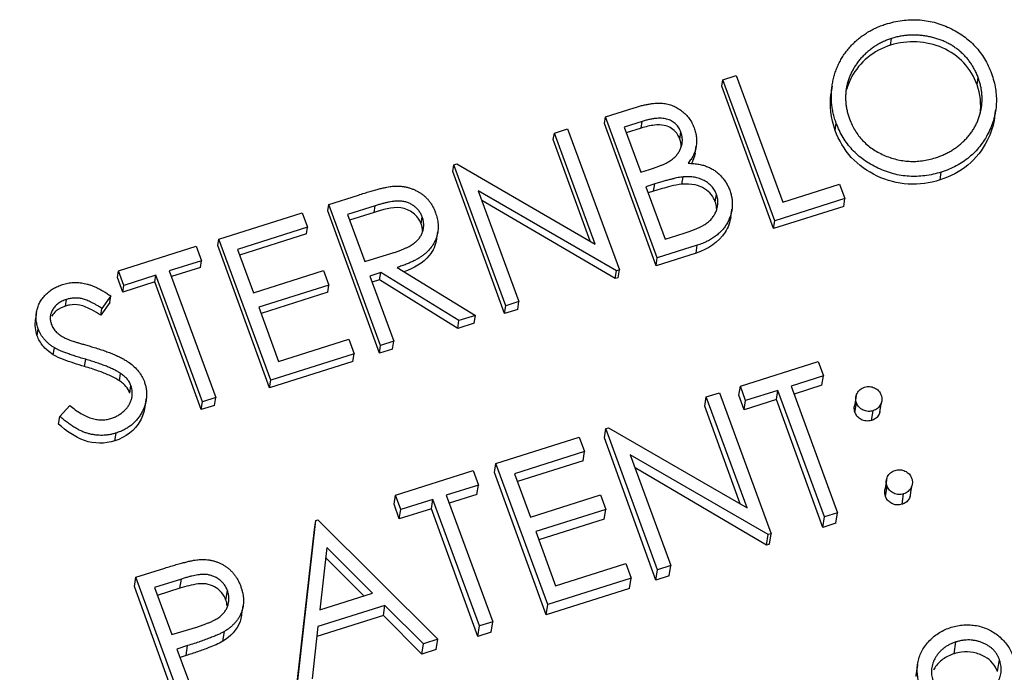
# Model space of a CAD drawing. Extents: x 2651 to 11825, y -3833 to 1075.
# Tile 143 of 256: x 3719 to 3739, y -505 to -492. Entities that reach past the tile are written whole.
import ezdxf

# ---------------------------------------------------------------- set-up
doc = ezdxf.new("R2010")
doc.units = 0
doc.header["$LTSCALE"] = 10
doc.layers.add('1', color=7, linetype='CONTINUOUS')

msp = doc.modelspace()

# ---------------------------------------------------------------- linework, layer by layer
at = {"layer": '1', "color": 7, "linetype": 'Continuous'}
for p, q in [((3736.551, -492.269), (3736.572, -492.135)), ((3733.139, -493.101), (3733.159, -492.969)), ((3733.159, -492.969), (3733.428, -492.884)), ((3734.208, -495.823), (3733.159, -492.969)), ((3733.428, -492.884), (3734.369, -495.446)), ((3738.303, -493.072), (3738.325, -492.926)), ((3734.183, -495.982), (3733.139, -493.101)), ((3730.78, -493.721), (3731.364, -493.536)), ((3730.76, -493.853), (3730.78, -493.721)), ((3731.829, -496.576), (3730.78, -493.721)), ((3729.745, -494.048), (3730.013, -493.964)), ((3730.013, -493.964), (3731.062, -496.818)), ((3731.804, -496.734), (3730.76, -493.853)), ((3731.521, -493.813), (3731.157, -493.929)), ((3731.157, -493.929), (3731.493, -494.844)), ((3731.5, -493.948), (3731.199, -494.044)), ((3731.5, -493.948), (3731.521, -493.813)), ((3735.43, -493.996), (3735.453, -493.85)), ((3729.724, -494.181), (3729.745, -494.048)), ((3730.57, -496.295), (3729.745, -494.048)), ((3732.287, -494.172), (3732.308, -494.033)), ((3730.469, -496.237), (3729.724, -494.181)), ((3727.69, -494.824), (3727.711, -494.691)), ((3727.711, -494.691), (3727.768, -494.674)), ((3728.76, -497.546), (3727.711, -494.691)), ((3727.768, -494.674), (3730.57, -496.295)), ((3728.735, -497.705), (3727.69, -494.824)), ((3731.493, -494.844), (3731.673, -494.787)), ((3732.328, -495.083), (3732.351, -494.937)), ((3737.553, -494.999), (3737.577, -494.84)), ((3731.778, -495.08), (3731.6, -495.136)), ((3731.6, -495.136), (3731.99, -496.198)), ((3731.755, -495.226), (3731.778, -495.08)), ((3734.369, -495.446), (3735.52, -495.082)), ((3735.52, -495.082), (3735.627, -495.374)), ((3725.179, -495.492), (3725.778, -495.303)), ((3731.001, -496.838), (3728.205, -495.22)), ((3728.205, -495.22), (3729.028, -497.461)), ((3731.755, -495.226), (3731.646, -495.261)), ((3733.004, -495.443), (3733.028, -495.292)), ((3725.158, -495.624), (3725.179, -495.492)), ((3726.228, -498.347), (3725.179, -495.492)), ((3726.116, -495.523), (3725.555, -495.7)), ((3726.095, -495.658), (3726.116, -495.523)), ((3730.976, -496.996), (3728.275, -495.412)), ((3735.603, -495.533), (3734.183, -495.982)), ((3735.627, -495.374), (3734.208, -495.823)), ((3735.603, -495.533), (3735.627, -495.374)), ((3722.954, -496.196), (3724.642, -495.662)), ((3724.642, -495.662), (3724.749, -495.955)), ((3726.203, -498.506), (3725.158, -495.624)), ((3725.555, -495.7), (3725.905, -496.652)), ((3726.095, -495.658), (3725.597, -495.815)), ((3727.049, -495.885), (3727.071, -495.745)), ((3724.749, -495.955), (3723.33, -496.404)), ((3724.728, -496.09), (3724.749, -495.955)), ((3734.183, -495.982), (3734.208, -495.823)), ((3724.728, -496.09), (3723.372, -496.519)), ((3731.99, -496.198), (3732.373, -496.077)), ((3720.92, -496.839), (3722.493, -496.341)), ((3722.493, -496.341), (3722.601, -496.634)), ((3722.933, -496.328), (3722.954, -496.196)), ((3723.978, -499.209), (3722.933, -496.328)), ((3724.002, -499.051), (3722.954, -496.196)), ((3732.638, -496.32), (3731.829, -496.576)), ((3732.614, -496.479), (3732.638, -496.32)), ((3723.33, -496.404), (3723.653, -497.282)), ((3725.905, -496.652), (3726.454, -496.482)), ((3732.614, -496.479), (3731.804, -496.734)), ((3722.601, -496.634), (3721.949, -496.841)), ((3722.58, -496.769), (3722.601, -496.634)), ((3731.804, -496.734), (3731.829, -496.576)), ((3720.9, -496.971), (3720.92, -496.839)), ((3721.028, -497.132), (3720.92, -496.839)), ((3721.68, -496.925), (3721.028, -497.132)), ((3721.659, -497.06), (3721.68, -496.925)), ((3722.621, -499.487), (3721.68, -496.925)), ((3721.949, -496.841), (3722.89, -499.402)), ((3722.58, -496.769), (3721.991, -496.955)), ((3723.653, -497.282), (3725.072, -496.833)), ((3725.072, -496.833), (3725.18, -497.126)), ((3726.23, -496.875), (3726.012, -496.944)), ((3726.012, -496.944), (3726.496, -498.262)), ((3726.208, -497.022), (3726.23, -496.875)), ((3727.814, -497.845), (3726.23, -496.875)), ((3726.563, -496.77), (3728.146, -497.74)), ((3730.976, -496.996), (3731.001, -496.838)), ((3731.062, -496.818), (3731.001, -496.838)), ((3731.037, -496.977), (3731.062, -496.818)), ((3721.007, -497.267), (3720.9, -496.971)), ((3721.659, -497.06), (3721.007, -497.267)), ((3721.007, -497.267), (3721.028, -497.132)), ((3722.596, -499.646), (3721.659, -497.06)), ((3725.18, -497.126), (3723.76, -497.575)), ((3725.157, -497.272), (3725.18, -497.126)), ((3726.208, -497.022), (3726.058, -497.069)), ((3727.789, -498.004), (3726.208, -497.022)), ((3731.037, -496.977), (3730.976, -496.996)), ((3720.764, -497.346), (3720.586, -497.598)), ((3720.743, -497.482), (3720.764, -497.346)), ((3725.157, -497.272), (3723.806, -497.699)), ((3719.846, -497.551), (3719.867, -497.417)), ((3720.743, -497.482), (3720.564, -497.736)), ((3728.735, -497.705), (3728.76, -497.546)), ((3729.028, -497.461), (3728.76, -497.546)), ((3729.004, -497.62), (3729.028, -497.461)), ((3720.564, -497.736), (3720.586, -497.598)), ((3723.76, -497.575), (3724.163, -498.673)), ((3728.146, -497.74), (3727.814, -497.845)), ((3728.121, -497.899), (3728.146, -497.74)), ((3729.004, -497.62), (3728.735, -497.705)), ((3727.789, -498.004), (3727.814, -497.845)), ((3728.121, -497.899), (3727.789, -498.004)), ((3719.275, -498.152), (3719.297, -498.014)), ((3724.163, -498.673), (3725.583, -498.224)), ((3725.583, -498.224), (3725.691, -498.517)), ((3726.203, -498.506), (3726.228, -498.347)), ((3726.496, -498.262), (3726.228, -498.347)), ((3726.471, -498.421), (3726.496, -498.262)), ((3719.601, -498.538), (3719.623, -498.396)), ((3725.691, -498.517), (3724.002, -499.051)), ((3725.666, -498.676), (3725.691, -498.517)), ((3726.471, -498.421), (3726.203, -498.506)), ((3720.234, -498.775), (3720.257, -498.629)), ((3725.666, -498.676), (3723.978, -499.209)), ((3733.511, -499.172), (3735.084, -498.674)), ((3735.084, -498.674), (3735.191, -498.967)), ((3720.94, -499.064), (3720.963, -498.914)), ((3723.978, -499.209), (3724.002, -499.051)), ((3735.191, -498.967), (3734.539, -499.173)), ((3735.162, -499.155), (3734.598, -499.333)), ((3735.162, -499.155), (3735.191, -498.967)), ((3721.15, -499.312), (3721.173, -499.16)), ((3732.82, -499.39), (3733.089, -499.305)), ((3733.089, -499.305), (3734.138, -502.16)), ((3733.482, -499.357), (3733.511, -499.172)), ((3733.618, -499.464), (3733.511, -499.172)), ((3734.271, -499.258), (3733.618, -499.464)), ((3734.241, -499.446), (3734.271, -499.258)), ((3735.212, -501.82), (3734.271, -499.258)), ((3734.539, -499.173), (3735.48, -501.735)), ((3722.596, -499.646), (3722.621, -499.487)), ((3722.89, -499.402), (3722.621, -499.487)), ((3722.865, -499.561), (3722.89, -499.402)), ((3732.791, -499.575), (3732.82, -499.39)), ((3733.646, -501.637), (3732.82, -499.39)), ((3733.589, -499.652), (3733.482, -499.357)), ((3734.241, -499.446), (3733.589, -499.652)), ((3733.589, -499.652), (3733.618, -499.464)), ((3735.179, -502.032), (3734.241, -499.446)), ((3735.832, -499.705), (3735.862, -499.511)), ((3719.733, -499.786), (3719.933, -499.561)), ((3722.865, -499.561), (3722.596, -499.646)), ((3733.51, -501.558), (3732.791, -499.575)), ((3736.168, -499.866), (3736.199, -499.67)), ((3719.709, -499.94), (3719.733, -499.786)), ((3720.848, -500.282), (3720.873, -500.122)), ((3730.758, -500.218), (3730.787, -500.033)), ((3730.787, -500.033), (3730.843, -500.015)), ((3731.836, -502.888), (3730.787, -500.033)), ((3730.843, -500.015), (3733.646, -501.637)), ((3728.562, -500.737), (3730.25, -500.203)), ((3730.25, -500.203), (3730.357, -500.496)), ((3731.802, -503.099), (3730.758, -500.218)), ((3730.357, -500.496), (3728.938, -500.945)), ((3730.328, -500.683), (3730.357, -500.496)), ((3728.533, -500.922), (3728.562, -500.737)), ((3729.61, -503.591), (3728.562, -500.737)), ((3730.328, -500.683), (3728.996, -501.104)), ((3734.076, -502.179), (3731.281, -500.561)), ((3731.281, -500.561), (3732.104, -502.803)), ((3726.528, -501.38), (3728.101, -500.882)), ((3728.101, -500.882), (3728.209, -501.175)), ((3729.577, -503.803), (3728.533, -500.922)), ((3728.938, -500.945), (3729.26, -501.823)), ((3734.043, -502.391), (3731.378, -500.827)), ((3728.209, -501.175), (3727.557, -501.381)), ((3728.179, -501.363), (3728.209, -501.175)), ((3736.448, -501.404), (3736.481, -501.194)), ((3726.499, -501.565), (3726.528, -501.38)), ((3726.636, -501.672), (3726.528, -501.38)), ((3727.288, -501.466), (3726.636, -501.672)), ((3727.259, -501.654), (3727.288, -501.466)), ((3728.229, -504.028), (3727.288, -501.466)), ((3727.557, -501.381), (3728.498, -503.943)), ((3728.179, -501.363), (3727.615, -501.541)), ((3729.26, -501.823), (3730.68, -501.374)), ((3730.68, -501.374), (3730.788, -501.667)), ((3736.784, -501.565), (3736.817, -501.353)), ((3726.606, -501.86), (3726.499, -501.565)), ((3727.259, -501.654), (3726.606, -501.86)), ((3726.606, -501.86), (3726.636, -501.672)), ((3728.196, -504.24), (3727.259, -501.654)), ((3730.788, -501.667), (3729.368, -502.116)), ((3730.756, -501.866), (3730.788, -501.667)), ((3735.48, -501.735), (3735.212, -501.82)), ((3735.447, -501.947), (3735.48, -501.735)), ((3724.546, -505.193), (3724.917, -501.889)), ((3724.888, -502.074), (3724.917, -501.889)), ((3724.917, -501.889), (3724.955, -501.877)), ((3724.955, -501.877), (3727.385, -504.295)), ((3730.756, -501.866), (3729.43, -502.285)), ((3735.179, -502.032), (3735.212, -501.82)), ((3735.447, -501.947), (3735.179, -502.032)), ((3724.513, -505.405), (3724.888, -502.074)), ((3729.368, -502.116), (3729.771, -503.214)), ((3734.043, -502.391), (3734.076, -502.179)), ((3734.138, -502.16), (3734.076, -502.179)), ((3734.104, -502.371), (3734.138, -502.16)), ((3725.137, -502.441), (3724.996, -503.702)), ((3726.066, -503.364), (3725.137, -502.441)), ((3734.104, -502.371), (3734.043, -502.391)), ((3725.89, -503.42), (3725.115, -502.638)), ((3721.272, -503.042), (3721.859, -502.856)), ((3729.771, -503.214), (3731.191, -502.765)), ((3731.191, -502.765), (3731.298, -503.058)), ((3731.802, -503.099), (3731.836, -502.888)), ((3732.104, -502.803), (3731.836, -502.888)), ((3732.071, -503.014), (3732.104, -502.803)), ((3721.243, -503.227), (3721.272, -503.042)), ((3722.321, -505.897), (3721.272, -503.042)), ((3722.195, -503.077), (3721.648, -503.25)), ((3722.166, -503.264), (3722.195, -503.077)), ((3731.298, -503.058), (3729.61, -503.591)), ((3731.265, -503.269), (3731.298, -503.058)), ((3732.071, -503.014), (3731.802, -503.099)), ((3722.288, -506.108), (3721.243, -503.227)), ((3721.648, -503.25), (3721.998, -504.201)), ((3722.166, -503.264), (3721.707, -503.41)), ((3723.097, -503.503), (3723.127, -503.311)), ((3731.265, -503.269), (3729.577, -503.803)), ((3724.996, -503.702), (3726.066, -503.364)), ((3726.315, -503.612), (3724.958, -504.041)), ((3726.283, -503.815), (3726.315, -503.612)), ((3727.093, -504.387), (3726.315, -503.612)), ((3729.577, -503.803), (3729.61, -503.591)), ((3726.283, -503.815), (3724.935, -504.242)), ((3727.06, -504.599), (3726.283, -503.815)), ((3721.998, -504.201), (3722.524, -504.042)), ((3723.033, -504.338), (3723.064, -504.139)), ((3724.958, -504.041), (3724.839, -505.1)), ((3728.196, -504.24), (3728.229, -504.028)), ((3728.498, -503.943), (3728.229, -504.028)), ((3728.465, -504.155), (3728.498, -503.943)), ((3727.385, -504.295), (3727.093, -504.387)), ((3727.352, -504.507), (3727.385, -504.295)), ((3728.465, -504.155), (3728.196, -504.24)), ((3722.319, -504.426), (3722.105, -504.494)), ((3722.105, -504.494), (3722.589, -505.812)), ((3722.288, -504.626), (3722.319, -504.426)), ((3727.06, -504.599), (3727.093, -504.387)), ((3727.352, -504.507), (3727.06, -504.599)), ((3737.837, -504.591), (3737.875, -504.351)), ((3722.288, -504.626), (3722.168, -504.664)), ((3738.717, -504.951), (3738.756, -504.705))]:
    msp.add_line(p, q, dxfattribs=at)
at = {"layer": '1', "color": 253, "linetype": 'Continuous'}
msp.add_ellipse((3738.278, -494.179), major_axis=(26.159, -4.087), ratio=0.94591, start_param=3.733382, end_param=4.158105, dxfattribs=at)
at = {"layer": '1', "color": 7, "linetype": 'Continuous'}
msp.add_ellipse((3738.26, -494.3), major_axis=(-25.782, 4.028), ratio=0.94591, start_param=0.59179, end_param=1.016512, dxfattribs=at)
for points, knots in [([(3736.451, -491.846), (3736.507, -491.83), (3736.617, -491.798), (3736.784, -491.768), (3736.95, -491.754), (3737.113, -491.754), (3737.275, -491.772), (3737.435, -491.805), (3737.592, -491.854), (3737.746, -491.919), (3737.893, -491.995), (3738.03, -492.083), (3738.155, -492.183), (3738.268, -492.294), (3738.369, -492.414), (3738.456, -492.547), (3738.534, -492.689), (3738.574, -492.791), (3738.594, -492.842)], [0, 0, 0, 0, 0.06657, 0.130749, 0.193413, 0.254989, 0.316114, 0.377262, 0.439401, 0.502971, 0.566525, 0.628231, 0.689091, 0.749345, 0.81017, 0.87161, 0.934869, 1, 1, 1, 1]), ([(3735.453, -493.85), (3735.441, -493.816), (3735.417, -493.749), (3735.391, -493.645), (3735.371, -493.541), (3735.358, -493.437), (3735.353, -493.333), (3735.354, -493.229), (3735.364, -493.125), (3735.379, -493.021), (3735.402, -492.919), (3735.432, -492.819), (3735.467, -492.722), (3735.511, -492.63), (3735.56, -492.54), (3735.615, -492.453), (3735.677, -492.37), (3735.745, -492.29), (3735.818, -492.215), (3735.897, -492.145), (3735.979, -492.081), (3736.065, -492.023), (3736.155, -491.969), (3736.25, -491.923), (3736.348, -491.88), (3736.417, -491.857), (3736.451, -491.846)], [0, 0, 0, 0, 0.043209, 0.085873, 0.12812, 0.170152, 0.211918, 0.253753, 0.296006, 0.338443, 0.381015, 0.42282, 0.464089, 0.505126, 0.545975, 0.586985, 0.628339, 0.670084, 0.711992, 0.753039, 0.794049, 0.834886, 0.875498, 0.916547, 0.958004, 1, 1, 1, 1]), ([(3736.572, -492.135), (3736.543, -492.144), (3736.487, -492.162), (3736.406, -492.198), (3736.328, -492.236), (3736.253, -492.28), (3736.181, -492.329), (3736.111, -492.382), (3736.045, -492.44), (3735.983, -492.503), (3735.924, -492.568), (3735.871, -492.637), (3735.823, -492.707), (3735.781, -492.78), (3735.744, -492.855), (3735.712, -492.933), (3735.686, -493.012), (3735.666, -493.094), (3735.652, -493.176), (3735.642, -493.26), (3735.64, -493.343), (3735.645, -493.427), (3735.654, -493.512), (3735.671, -493.596), (3735.691, -493.681), (3735.711, -493.736), (3735.721, -493.764)], [0, 0, 0, 0, 0.042023, 0.083645, 0.124984, 0.166247, 0.207702, 0.249631, 0.291742, 0.334743, 0.37746, 0.419556, 0.461044, 0.502096, 0.542891, 0.583801, 0.624864, 0.666225, 0.707399, 0.748557, 0.789655, 0.83074, 0.87207, 0.913993, 0.956498, 1, 1, 1, 1]), ([(3738.303, -493.072), (3738.241, -492.909), (3738.154, -492.756), (3737.913, -492.5), (3737.765, -492.396), (3737.275, -492.182), (3736.893, -492.165), (3736.551, -492.269)], [0, 0, 0, 0, 0.25, 0.25, 0.5, 0.5, 1, 1, 1, 1]), ([(3738.325, -492.926), (3738.315, -492.899), (3738.294, -492.844), (3738.255, -492.766), (3738.213, -492.691), (3738.166, -492.619), (3738.114, -492.552), (3738.058, -492.488), (3737.997, -492.428), (3737.932, -492.372), (3737.862, -492.32), (3737.79, -492.272), (3737.714, -492.23), (3737.636, -492.192), (3737.554, -492.159), (3737.469, -492.131), (3737.381, -492.107), (3737.29, -492.089), (3737.198, -492.075), (3737.107, -492.068), (3737.016, -492.065), (3736.925, -492.067), (3736.836, -492.076), (3736.747, -492.09), (3736.658, -492.108), (3736.601, -492.126), (3736.572, -492.135)], [0, 0, 0, 0, 0.042915, 0.08513, 0.126473, 0.167453, 0.207976, 0.248249, 0.28875, 0.32967, 0.370537, 0.411129, 0.451819, 0.492406, 0.533486, 0.575263, 0.617441, 0.660672, 0.70394, 0.746868, 0.789079, 0.831104, 0.873238, 0.915166, 0.957381, 1, 1, 1, 1]), ([(3736.551, -492.269), (3736.212, -492.38), (3735.924, -492.613), (3735.719, -492.995), (3735.685, -493.081), (3735.661, -493.169)], [0, 0, 0, 0, 0.788605, 0.788605, 1, 1, 1, 1]), ([(3737.459, -494.55), (3737.489, -494.54), (3737.547, -494.521), (3737.631, -494.486), (3737.713, -494.446), (3737.79, -494.402), (3737.864, -494.353), (3737.935, -494.301), (3738.001, -494.243), (3738.065, -494.182), (3738.124, -494.117), (3738.178, -494.05), (3738.225, -493.979), (3738.267, -493.907), (3738.305, -493.833), (3738.336, -493.756), (3738.361, -493.676), (3738.381, -493.595), (3738.396, -493.512), (3738.404, -493.429), (3738.406, -493.346), (3738.402, -493.262), (3738.392, -493.178), (3738.376, -493.094), (3738.355, -493.01), (3738.335, -492.954), (3738.325, -492.926)], [0, 0, 0, 0, 0.043633, 0.086538, 0.129177, 0.171436, 0.213416, 0.255266, 0.297369, 0.339941, 0.382347, 0.423953, 0.464871, 0.505572, 0.546003, 0.586568, 0.627065, 0.668271, 0.709549, 0.750428, 0.791096, 0.832027, 0.873136, 0.914611, 0.956956, 1, 1, 1, 1]), ([(3738.594, -492.842), (3738.612, -492.894), (3738.646, -492.996), (3738.678, -493.151), (3738.696, -493.305), (3738.696, -493.458), (3738.68, -493.609), (3738.646, -493.759), (3738.597, -493.907), (3738.531, -494.052), (3738.453, -494.191), (3738.361, -494.319), (3738.26, -494.436), (3738.145, -494.54), (3738.02, -494.634), (3737.883, -494.715), (3737.736, -494.785), (3737.631, -494.821), (3737.577, -494.84)], [0, 0, 0, 0, 0.065227, 0.128569, 0.19032, 0.251378, 0.312388, 0.373789, 0.436431, 0.500567, 0.564687, 0.627136, 0.688455, 0.749246, 0.810155, 0.871671, 0.934773, 1, 1, 1, 1]), ([(3731.364, -493.536), (3731.393, -493.527), (3731.448, -493.51), (3731.531, -493.489), (3731.608, -493.471), (3731.682, -493.458), (3731.751, -493.449), (3731.817, -493.443), (3731.878, -493.442), (3731.953, -493.447), (3732.043, -493.462), (3732.145, -493.493), (3732.24, -493.541), (3732.329, -493.601), (3732.409, -493.672), (3732.477, -493.754), (3732.535, -493.844), (3732.561, -493.91), (3732.575, -493.943)], [0, 0, 0, 0, 0.062594, 0.121323, 0.17668, 0.228365, 0.276868, 0.321879, 0.364099, 0.403356, 0.477968, 0.550535, 0.623584, 0.698175, 0.773354, 0.847281, 0.922818, 1, 1, 1, 1]), ([(3732.308, -494.033), (3732.302, -494.017), (3732.29, -493.987), (3732.266, -493.943), (3732.238, -493.905), (3732.207, -493.869), (3732.172, -493.839), (3732.133, -493.812), (3732.09, -493.79), (3732.043, -493.772), (3731.992, -493.759), (3731.938, -493.75), (3731.878, -493.748), (3731.815, -493.75), (3731.748, -493.759), (3731.676, -493.771), (3731.599, -493.79), (3731.548, -493.805), (3731.521, -493.813)], [0, 0, 0, 0, 0.057003, 0.111818, 0.164402, 0.21587, 0.266841, 0.317479, 0.369902, 0.4234, 0.479718, 0.539241, 0.602431, 0.67103, 0.744485, 0.823454, 0.90874, 1, 1, 1, 1]), ([(3735.721, -493.764), (3735.737, -493.805), (3735.769, -493.886), (3735.832, -493.999), (3735.903, -494.104), (3735.985, -494.199), (3736.077, -494.287), (3736.18, -494.366), (3736.292, -494.435), (3736.413, -494.496), (3736.54, -494.546), (3736.669, -494.584), (3736.798, -494.61), (3736.929, -494.623), (3737.061, -494.624), (3737.194, -494.612), (3737.327, -494.589), (3737.415, -494.563), (3737.459, -494.55)], [0, 0, 0, 0, 0.064504, 0.126899, 0.187747, 0.24815, 0.308586, 0.369583, 0.431827, 0.49618, 0.560668, 0.623504, 0.68526, 0.746537, 0.808327, 0.870486, 0.934317, 1, 1, 1, 1]), ([(3738.658, -493.731), (3738.634, -493.896), (3738.582, -494.053), (3738.412, -494.391), (3738.281, -494.562), (3737.955, -494.833), (3737.759, -494.928), (3737.553, -494.999)], [0, 0, 0, 0, 0.28498, 0.28498, 0.64249, 0.64249, 1, 1, 1, 1]), ([(3732.287, -494.172), (3732.265, -494.116), (3732.235, -494.062), (3732.194, -494.017), (3732.165, -493.986), (3732.13, -493.959), (3732.091, -493.939), (3732.053, -493.919), (3732.012, -493.904), (3731.969, -493.895), (3731.905, -493.882), (3731.838, -493.882), (3731.773, -493.889), (3731.68, -493.898), (3731.589, -493.922), (3731.5, -493.948)], [0, 0, 0, 0, 0.201229, 0.201229, 0.201229, 0.34261, 0.34261, 0.34261, 0.482555, 0.482555, 0.482555, 0.69529, 0.69529, 0.69529, 1, 1, 1, 1]), ([(3732.575, -493.943), (3732.586, -493.975), (3732.607, -494.037), (3732.622, -494.133), (3732.626, -494.228), (3732.618, -494.322), (3732.596, -494.413), (3732.563, -494.501), (3732.514, -494.583), (3732.473, -494.634), (3732.452, -494.66)], [0, 0, 0, 0, 0.130569, 0.256581, 0.380552, 0.503623, 0.625739, 0.747549, 0.871766, 1, 1, 1, 1]), ([(3737.577, -494.84), (3737.523, -494.855), (3737.415, -494.887), (3737.25, -494.915), (3737.087, -494.929), (3736.926, -494.927), (3736.765, -494.909), (3736.607, -494.875), (3736.449, -494.825), (3736.296, -494.761), (3736.148, -494.684), (3736.012, -494.596), (3735.888, -494.497), (3735.776, -494.388), (3735.675, -494.269), (3735.588, -494.139), (3735.512, -494), (3735.473, -493.901), (3735.453, -493.85)], [0, 0, 0, 0, 0.065819, 0.129747, 0.192072, 0.253459, 0.31457, 0.37628, 0.439026, 0.503267, 0.567493, 0.629705, 0.691, 0.751452, 0.812004, 0.87315, 0.935635, 1, 1, 1, 1]), ([(3731.673, -494.787), (3731.699, -494.778), (3731.75, -494.761), (3731.823, -494.736), (3731.89, -494.709), (3731.951, -494.684), (3732.006, -494.658), (3732.054, -494.632), (3732.097, -494.606), (3732.145, -494.572), (3732.197, -494.526), (3732.248, -494.465), (3732.288, -494.399), (3732.317, -494.328), (3732.335, -494.254), (3732.338, -494.18), (3732.332, -494.105), (3732.316, -494.057), (3732.308, -494.033)], [0, 0, 0, 0, 0.072301, 0.1397, 0.202289, 0.2606, 0.31319, 0.361739, 0.405706, 0.44554, 0.518832, 0.589778, 0.658867, 0.72843, 0.797283, 0.864815, 0.931364, 1, 1, 1, 1]), ([(3732.315, -494.328), (3732.315, -494.29), (3732.31, -494.252), (3732.3, -494.215), (3732.296, -494.201), (3732.291, -494.186), (3732.287, -494.172)], [0, 0, 0, 0, 0.717075, 0.717075, 0.717075, 1, 1, 1, 1]), ([(3737.553, -494.999), (3737.344, -495.06), (3737.132, -495.097), (3736.691, -495.07), (3736.481, -495.012), (3736.083, -494.826), (3735.903, -494.698), (3735.611, -494.383), (3735.508, -494.195), (3735.43, -493.996)], [0, 0, 0, 0, 0.25, 0.25, 0.5, 0.5, 0.75, 0.75, 1, 1, 1, 1]), ([(3732.595, -494.454), (3732.594, -494.459), (3732.594, -494.464), (3732.582, -494.538), (3732.553, -494.611), (3732.515, -494.68)], [0, 0, 0, 0, 0.012834, 0.012834, 1, 1, 1, 1]), ([(3732.452, -494.66), (3732.491, -494.661), (3732.565, -494.665), (3732.67, -494.678), (3732.763, -494.7), (3732.847, -494.729), (3732.923, -494.765), (3732.993, -494.809), (3733.058, -494.86), (3733.119, -494.917), (3733.174, -494.981), (3733.223, -495.051), (3733.264, -495.127), (3733.285, -495.18), (3733.296, -495.207)], [0, 0, 0, 0, 0.106057, 0.202914, 0.2903, 0.370223, 0.446384, 0.521397, 0.598291, 0.676142, 0.755529, 0.834887, 0.916646, 1, 1, 1, 1]), ([(3732.351, -494.937), (3732.335, -494.939), (3732.301, -494.943), (3732.247, -494.952), (3732.186, -494.965), (3732.119, -494.982), (3732.043, -495.001), (3731.961, -495.025), (3731.872, -495.051), (3731.81, -495.07), (3731.778, -495.08)], [0, 0, 0, 0, 0.079306, 0.171953, 0.277057, 0.394731, 0.526177, 0.671345, 0.829285, 1, 1, 1, 1]), ([(3733.028, -495.292), (3733.022, -495.277), (3733.011, -495.247), (3732.987, -495.206), (3732.961, -495.166), (3732.933, -495.129), (3732.899, -495.096), (3732.863, -495.065), (3732.823, -495.036), (3732.764, -495.003), (3732.684, -494.968), (3732.58, -494.942), (3732.467, -494.93), (3732.39, -494.935), (3732.351, -494.937)], [0, 0, 0, 0, 0.060287, 0.119602, 0.177503, 0.235143, 0.292133, 0.350871, 0.410098, 0.470732, 0.594829, 0.722579, 0.856691, 1, 1, 1, 1]), ([(3725.778, -495.303), (3725.818, -495.29), (3725.895, -495.266), (3726.005, -495.233), (3726.106, -495.205), (3726.197, -495.18), (3726.279, -495.161), (3726.351, -495.145), (3726.414, -495.134), (3726.453, -495.129), (3726.47, -495.127)], [0, 0, 0, 0, 0.176258, 0.338434, 0.484822, 0.617158, 0.734698, 0.837385, 0.926372, 1, 1, 1, 1]), ([(3726.47, -495.127), (3726.494, -495.126), (3726.541, -495.122), (3726.611, -495.124), (3726.68, -495.13), (3726.747, -495.142), (3726.812, -495.159), (3726.876, -495.181), (3726.938, -495.208), (3726.998, -495.241), (3727.056, -495.277), (3727.109, -495.319), (3727.159, -495.365), (3727.203, -495.416), (3727.244, -495.47), (3727.281, -495.53), (3727.313, -495.593), (3727.331, -495.638), (3727.339, -495.661)], [0, 0, 0, 0, 0.064217, 0.127064, 0.188745, 0.249132, 0.309453, 0.369827, 0.43065, 0.492352, 0.554072, 0.61569, 0.676798, 0.738439, 0.801317, 0.865185, 0.931641, 1, 1, 1, 1]), ([(3732.328, -495.083), (3732.252, -495.092), (3732.177, -495.108), (3732.103, -495.127), (3732.044, -495.141), (3731.986, -495.157), (3731.928, -495.174), (3731.871, -495.191), (3731.813, -495.208), (3731.755, -495.226)], [0, 0, 0, 0, 0.387563, 0.387563, 0.387563, 0.693626, 0.693626, 0.693626, 1, 1, 1, 1]), ([(3733.004, -495.443), (3732.984, -495.39), (3732.956, -495.338), (3732.92, -495.293), (3732.884, -495.247), (3732.837, -495.209), (3732.787, -495.178), (3732.728, -495.142), (3732.663, -495.116), (3732.596, -495.1), (3732.509, -495.08), (3732.417, -495.079), (3732.328, -495.083)], [0, 0, 0, 0, 0.212124, 0.212124, 0.212124, 0.42717, 0.42717, 0.42717, 0.674995, 0.674995, 0.674995, 1, 1, 1, 1]), ([(3732.373, -496.077), (3732.4, -496.068), (3732.452, -496.051), (3732.528, -496.025), (3732.597, -495.998), (3732.659, -495.97), (3732.716, -495.944), (3732.766, -495.917), (3732.809, -495.89), (3732.858, -495.854), (3732.911, -495.806), (3732.963, -495.741), (3733.005, -495.672), (3733.034, -495.597), (3733.052, -495.519), (3733.058, -495.442), (3733.051, -495.365), (3733.036, -495.317), (3733.028, -495.292)], [0, 0, 0, 0, 0.072502, 0.139739, 0.201795, 0.259822, 0.312206, 0.360773, 0.40454, 0.443698, 0.516841, 0.587874, 0.657965, 0.728969, 0.799308, 0.866636, 0.933116, 1, 1, 1, 1]), ([(3733.296, -495.207), (3733.306, -495.235), (3733.324, -495.291), (3733.342, -495.375), (3733.349, -495.458), (3733.348, -495.541), (3733.337, -495.624), (3733.317, -495.705), (3733.287, -495.786), (3733.25, -495.866), (3733.202, -495.942), (3733.147, -496.013), (3733.082, -496.078), (3733.01, -496.138), (3732.929, -496.193), (3732.84, -496.241), (3732.743, -496.285), (3732.674, -496.308), (3732.638, -496.32)], [0, 0, 0, 0, 0.06116, 0.120335, 0.17818, 0.235235, 0.292683, 0.351186, 0.410457, 0.47172, 0.533761, 0.595739, 0.657888, 0.721295, 0.786823, 0.854686, 0.925478, 1, 1, 1, 1]), ([(3727.049, -495.885), (3727.015, -495.802), (3726.962, -495.725), (3726.816, -495.614), (3726.728, -495.576), (3726.451, -495.54), (3726.27, -495.603), (3726.095, -495.658)], [0, 0, 0, 0, 0.25, 0.25, 0.5, 0.5, 1, 1, 1, 1]), ([(3727.071, -495.745), (3727.061, -495.723), (3727.042, -495.678), (3727.001, -495.617), (3726.95, -495.563), (3726.891, -495.516), (3726.825, -495.477), (3726.754, -495.448), (3726.679, -495.43), (3726.614, -495.424), (3726.558, -495.425), (3726.51, -495.428), (3726.457, -495.436), (3726.399, -495.447), (3726.336, -495.46), (3726.267, -495.478), (3726.193, -495.499), (3726.142, -495.514), (3726.116, -495.523)], [0, 0, 0, 0, 0.068814, 0.136365, 0.204019, 0.273064, 0.342913, 0.410965, 0.479169, 0.549308, 0.587652, 0.630647, 0.678879, 0.731934, 0.791111, 0.855283, 0.925086, 1, 1, 1, 1]), ([(3733.032, -495.599), (3733.031, -495.556), (3733.025, -495.512), (3733.013, -495.471), (3733.01, -495.462), (3733.007, -495.453), (3733.004, -495.443)], [0, 0, 0, 0, 0.822011, 0.822011, 0.822011, 1, 1, 1, 1]), ([(3726.454, -496.482), (3726.48, -496.474), (3726.529, -496.459), (3726.6, -496.433), (3726.665, -496.408), (3726.725, -496.383), (3726.778, -496.358), (3726.826, -496.332), (3726.869, -496.307), (3726.916, -496.274), (3726.967, -496.228), (3727.018, -496.17), (3727.056, -496.104), (3727.083, -496.035), (3727.099, -495.963), (3727.101, -495.89), (3727.093, -495.817), (3727.078, -495.769), (3727.071, -495.745)], [0, 0, 0, 0, 0.071668, 0.138913, 0.201185, 0.259124, 0.312255, 0.360682, 0.405086, 0.445102, 0.518778, 0.589462, 0.658462, 0.727283, 0.796322, 0.863175, 0.930949, 1, 1, 1, 1]), ([(3727.339, -495.661), (3727.352, -495.7), (3727.377, -495.775), (3727.394, -495.889), (3727.393, -496.002), (3727.376, -496.111), (3727.341, -496.216), (3727.289, -496.315), (3727.219, -496.405), (3727.149, -496.475), (3727.084, -496.527), (3727.028, -496.566), (3726.966, -496.602), (3726.897, -496.639), (3726.823, -496.674), (3726.742, -496.707), (3726.655, -496.74), (3726.594, -496.76), (3726.563, -496.77)], [0, 0, 0, 0, 0.07878, 0.153721, 0.226714, 0.299191, 0.37119, 0.443006, 0.516689, 0.593217, 0.633873, 0.676989, 0.7229, 0.771959, 0.824211, 0.879379, 0.937948, 1, 1, 1, 1]), ([(3733.317, -495.746), (3733.301, -495.856), (3733.262, -495.961), (3733.077, -496.262), (3732.853, -496.399), (3732.614, -496.479)], [0, 0, 0, 0, 0.31407, 0.31407, 1, 1, 1, 1]), ([(3727.362, -496.193), (3727.344, -496.315), (3727.292, -496.431), (3727.084, -496.685), (3726.896, -496.785), (3726.698, -496.861)], [0, 0, 0, 0, 0.377942, 0.377942, 1, 1, 1, 1]), ([(3719.297, -498.014), (3719.287, -497.984), (3719.267, -497.923), (3719.253, -497.83), (3719.252, -497.737), (3719.265, -497.646), (3719.292, -497.557), (3719.329, -497.472), (3719.382, -497.393), (3719.445, -497.32), (3719.519, -497.254), (3719.601, -497.196), (3719.692, -497.15), (3719.756, -497.127), (3719.789, -497.115)], [0, 0, 0, 0, 0.083785, 0.16578, 0.24628, 0.327461, 0.408797, 0.489715, 0.571376, 0.655523, 0.741019, 0.826547, 0.911989, 1, 1, 1, 1]), ([(3719.789, -497.115), (3719.825, -497.105), (3719.896, -497.085), (3720.006, -497.072), (3720.118, -497.074), (3720.212, -497.087), (3720.288, -497.105), (3720.348, -497.124), (3720.411, -497.148), (3720.477, -497.177), (3720.545, -497.212), (3720.616, -497.252), (3720.69, -497.296), (3720.739, -497.329), (3720.764, -497.346)], [0, 0, 0, 0, 0.107233, 0.213252, 0.31883, 0.426794, 0.483646, 0.543604, 0.608308, 0.677127, 0.750686, 0.828713, 0.91219, 1, 1, 1, 1]), ([(3719.867, -497.417), (3719.836, -497.428), (3719.777, -497.449), (3719.7, -497.496), (3719.636, -497.553), (3719.588, -497.62), (3719.553, -497.691), (3719.537, -497.766), (3719.538, -497.843), (3719.553, -497.892), (3719.561, -497.917)], [0, 0, 0, 0, 0.143073, 0.275903, 0.402371, 0.528414, 0.650356, 0.765895, 0.880774, 1, 1, 1, 1]), ([(3719.846, -497.551), (3719.779, -497.575), (3719.712, -497.605), (3719.659, -497.65), (3719.624, -497.68), (3719.594, -497.715), (3719.57, -497.753)], [0, 0, 0, 0, 0.607344, 0.607344, 0.607344, 1, 1, 1, 1]), ([(3720.564, -497.736), (3720.504, -497.698), (3720.443, -497.66), (3720.379, -497.627), (3720.302, -497.587), (3720.221, -497.55), (3720.135, -497.533), (3720.068, -497.52), (3719.997, -497.519), (3719.929, -497.531), (3719.901, -497.536), (3719.873, -497.544), (3719.846, -497.551)], [0, 0, 0, 0, 0.280002, 0.280002, 0.280002, 0.620333, 0.620333, 0.620333, 0.889044, 0.889044, 0.889044, 1, 1, 1, 1]), ([(3720.586, -497.598), (3720.564, -497.585), (3720.523, -497.559), (3720.463, -497.524), (3720.406, -497.493), (3720.352, -497.467), (3720.302, -497.443), (3720.255, -497.425), (3720.212, -497.411), (3720.158, -497.398), (3720.094, -497.388), (3720.018, -497.388), (3719.941, -497.397), (3719.892, -497.41), (3719.867, -497.417)], [0, 0, 0, 0, 0.098469, 0.189629, 0.274184, 0.352183, 0.423199, 0.488551, 0.548473, 0.60144, 0.701198, 0.799592, 0.898545, 1, 1, 1, 1]), ([(3719.561, -497.917), (3719.567, -497.933), (3719.579, -497.963), (3719.605, -498.005), (3719.633, -498.046), (3719.669, -498.085), (3719.712, -498.122), (3719.764, -498.158), (3719.825, -498.192), (3719.87, -498.213), (3719.893, -498.224)], [0, 0, 0, 0, 0.107285, 0.214746, 0.322939, 0.434116, 0.553412, 0.686073, 0.834256, 1, 1, 1, 1]), ([(3719.601, -498.538), (3719.558, -498.51), (3719.516, -498.48), (3719.478, -498.447), (3719.446, -498.418), (3719.416, -498.387), (3719.389, -498.354), (3719.34, -498.294), (3719.303, -498.224), (3719.275, -498.152)], [0, 0, 0, 0, 0.294315, 0.294315, 0.294315, 0.541454, 0.541454, 0.541454, 1, 1, 1, 1]), ([(3719.623, -498.396), (3719.604, -498.383), (3719.566, -498.359), (3719.513, -498.318), (3719.464, -498.274), (3719.421, -498.227), (3719.382, -498.178), (3719.348, -498.126), (3719.319, -498.072), (3719.304, -498.033), (3719.297, -498.014)], [0, 0, 0, 0, 0.133507, 0.262559, 0.388264, 0.512667, 0.633722, 0.755394, 0.877553, 1, 1, 1, 1]), ([(3719.893, -498.224), (3719.902, -498.227), (3719.922, -498.236), (3719.959, -498.248), (3720.006, -498.263), (3720.064, -498.282), (3720.133, -498.303), (3720.213, -498.326), (3720.303, -498.353), (3720.366, -498.371), (3720.4, -498.381)], [0, 0, 0, 0, 0.052594, 0.124952, 0.218094, 0.333502, 0.468789, 0.624938, 0.801683, 1, 1, 1, 1]), ([(3720.234, -498.775), (3720.161, -498.753), (3720.088, -498.731), (3720.016, -498.707), (3719.945, -498.684), (3719.875, -498.659), (3719.805, -498.633), (3719.735, -498.606), (3719.666, -498.576), (3719.601, -498.538)], [0, 0, 0, 0, 0.336778, 0.336778, 0.336778, 0.666834, 0.666834, 0.666834, 1, 1, 1, 1]), ([(3720.257, -498.629), (3720.217, -498.618), (3720.142, -498.596), (3720.035, -498.562), (3719.94, -498.53), (3719.855, -498.5), (3719.781, -498.472), (3719.718, -498.446), (3719.667, -498.421), (3719.637, -498.404), (3719.623, -498.396)], [0, 0, 0, 0, 0.181535, 0.347082, 0.495568, 0.628357, 0.74552, 0.845831, 0.930782, 1, 1, 1, 1]), ([(3720.4, -498.381), (3720.441, -498.393), (3720.52, -498.417), (3720.633, -498.454), (3720.738, -498.493), (3720.834, -498.532), (3720.922, -498.571), (3721.001, -498.611), (3721.072, -498.652), (3721.152, -498.707), (3721.24, -498.778), (3721.327, -498.872), (3721.397, -498.971), (3721.428, -499.044), (3721.444, -499.079)], [0, 0, 0, 0, 0.096972, 0.187773, 0.272396, 0.351321, 0.424335, 0.491909, 0.554233, 0.611268, 0.716348, 0.81454, 0.908495, 1, 1, 1, 1]), ([(3720.963, -498.914), (3720.944, -498.902), (3720.903, -498.876), (3720.836, -498.84), (3720.76, -498.806), (3720.676, -498.769), (3720.583, -498.735), (3720.482, -498.698), (3720.372, -498.663), (3720.296, -498.641), (3720.257, -498.629)], [0, 0, 0, 0, 0.090279, 0.18953, 0.299198, 0.418926, 0.548376, 0.688136, 0.839084, 1, 1, 1, 1]), ([(3720.94, -499.064), (3720.874, -499.022), (3720.805, -498.985), (3720.733, -498.953), (3720.662, -498.921), (3720.589, -498.892), (3720.515, -498.866), (3720.422, -498.832), (3720.328, -498.803), (3720.234, -498.775)], [0, 0, 0, 0, 0.307662, 0.307662, 0.307662, 0.614309, 0.614309, 0.614309, 1, 1, 1, 1]), ([(3721.173, -499.16), (3721.164, -499.137), (3721.143, -499.089), (3721.095, -499.025), (3721.035, -498.965), (3720.988, -498.931), (3720.963, -498.914)], [0, 0, 0, 0, 0.234723, 0.477158, 0.728556, 1, 1, 1, 1]), ([(3721.444, -499.079), (3721.452, -499.105), (3721.47, -499.156), (3721.484, -499.234), (3721.492, -499.313), (3721.489, -499.391), (3721.48, -499.469), (3721.46, -499.547), (3721.432, -499.625), (3721.395, -499.701), (3721.351, -499.775), (3721.301, -499.843), (3721.244, -499.905), (3721.182, -499.961), (3721.113, -500.011), (3721.039, -500.055), (3720.959, -500.093), (3720.901, -500.112), (3720.873, -500.122)], [0, 0, 0, 0, 0.061484, 0.121775, 0.18092, 0.240256, 0.300114, 0.361146, 0.423501, 0.488669, 0.553954, 0.617581, 0.680238, 0.742187, 0.804663, 0.868259, 0.93302, 1, 1, 1, 1]), ([(3721.15, -499.312), (3721.139, -499.287), (3721.128, -499.262), (3721.114, -499.238), (3721.09, -499.196), (3721.056, -499.158), (3721.019, -499.125), (3720.995, -499.103), (3720.967, -499.083), (3720.94, -499.064)], [0, 0, 0, 0, 0.251063, 0.251063, 0.251063, 0.699133, 0.699133, 0.699133, 1, 1, 1, 1]), ([(3720.765, -499.829), (3720.791, -499.82), (3720.842, -499.802), (3720.914, -499.765), (3720.981, -499.721), (3721.041, -499.669), (3721.094, -499.613), (3721.136, -499.552), (3721.168, -499.489), (3721.19, -499.422), (3721.2, -499.355), (3721.202, -499.289), (3721.193, -499.223), (3721.18, -499.181), (3721.173, -499.16)], [0, 0, 0, 0, 0.091264, 0.18093, 0.270088, 0.360156, 0.448343, 0.532666, 0.613834, 0.693982, 0.772716, 0.849335, 0.923967, 1, 1, 1, 1]), ([(3735.862, -499.511), (3735.857, -499.495), (3735.848, -499.463), (3735.846, -499.414), (3735.854, -499.365), (3735.873, -499.319), (3735.899, -499.276), (3735.934, -499.241), (3735.976, -499.212), (3736.008, -499.2), (3736.024, -499.194)], [0, 0, 0, 0, 0.126257, 0.249407, 0.371465, 0.498805, 0.627129, 0.750535, 0.872218, 1, 1, 1, 1]), ([(3736.024, -499.194), (3736.041, -499.189), (3736.075, -499.181), (3736.126, -499.179), (3736.178, -499.188), (3736.227, -499.206), (3736.271, -499.232), (3736.311, -499.265), (3736.341, -499.306), (3736.354, -499.337), (3736.361, -499.353)], [0, 0, 0, 0, 0.127519, 0.249986, 0.371792, 0.49887, 0.625948, 0.748492, 0.870959, 1, 1, 1, 1]), ([(3736.361, -499.353), (3736.366, -499.369), (3736.375, -499.401), (3736.379, -499.451), (3736.369, -499.499), (3736.351, -499.545), (3736.324, -499.587), (3736.29, -499.624), (3736.247, -499.651), (3736.215, -499.663), (3736.199, -499.67)], [0, 0, 0, 0, 0.129041, 0.251508, 0.374052, 0.50113, 0.628208, 0.750014, 0.872481, 1, 1, 1, 1]), ([(3735.832, -499.705), (3735.822, -499.67), (3735.814, -499.634), (3735.818, -499.598), (3735.82, -499.583), (3735.823, -499.567), (3735.828, -499.552)], [0, 0, 0, 0, 0.695363, 0.695363, 0.695363, 1, 1, 1, 1]), ([(3736.199, -499.67), (3736.182, -499.674), (3736.149, -499.682), (3736.097, -499.684), (3736.046, -499.676), (3735.997, -499.657), (3735.952, -499.631), (3735.913, -499.598), (3735.882, -499.557), (3735.869, -499.526), (3735.862, -499.511)], [0, 0, 0, 0, 0.127574, 0.248624, 0.371829, 0.498962, 0.626095, 0.747954, 0.870903, 1, 1, 1, 1]), ([(3719.933, -499.561), (3719.97, -499.591), (3720.042, -499.649), (3720.153, -499.723), (3720.261, -499.781), (3720.367, -499.823), (3720.471, -499.849), (3720.572, -499.859), (3720.671, -499.854), (3720.734, -499.838), (3720.765, -499.829)], [0, 0, 0, 0, 0.159004, 0.304646, 0.438547, 0.562322, 0.677433, 0.786897, 0.893611, 1, 1, 1, 1]), ([(3721.454, -499.592), (3721.441, -499.69), (3721.41, -499.785), (3721.253, -500.065), (3721.065, -500.208), (3720.848, -500.282)], [0, 0, 0, 0, 0.310077, 0.310077, 1, 1, 1, 1]), ([(3736.168, -499.866), (3736.132, -499.875), (3736.093, -499.882), (3736.056, -499.878), (3736.021, -499.874), (3735.987, -499.863), (3735.957, -499.847), (3735.931, -499.833), (3735.906, -499.815), (3735.886, -499.794), (3735.866, -499.772), (3735.85, -499.747), (3735.839, -499.72), (3735.836, -499.715), (3735.834, -499.71), (3735.832, -499.705)], [0, 0, 0, 0, 0.276697, 0.276697, 0.276697, 0.526763, 0.526763, 0.526763, 0.741852, 0.741852, 0.741852, 0.957906, 0.957906, 0.957906, 1, 1, 1, 1]), ([(3736.336, -499.699), (3736.331, -499.715), (3736.325, -499.729), (3736.318, -499.743), (3736.304, -499.769), (3736.286, -499.793), (3736.265, -499.813), (3736.243, -499.832), (3736.217, -499.847), (3736.19, -499.858), (3736.183, -499.861), (3736.175, -499.863), (3736.168, -499.866)], [0, 0, 0, 0, 0.19536, 0.19536, 0.19536, 0.555132, 0.555132, 0.555132, 0.909499, 0.909499, 0.909499, 1, 1, 1, 1]), ([(3720.848, -500.282), (3720.647, -500.341), (3720.43, -500.344), (3720.035, -500.205), (3719.866, -500.077), (3719.709, -499.94)], [0, 0, 0, 0, 0.5, 0.5, 1, 1, 1, 1]), ([(3720.873, -500.122), (3720.85, -500.129), (3720.805, -500.142), (3720.735, -500.156), (3720.666, -500.166), (3720.597, -500.17), (3720.529, -500.169), (3720.46, -500.163), (3720.39, -500.152), (3720.321, -500.137), (3720.251, -500.115), (3720.18, -500.087), (3720.108, -500.053), (3720.035, -500.012), (3719.96, -499.965), (3719.886, -499.911), (3719.809, -499.851), (3719.759, -499.808), (3719.733, -499.786)], [0, 0, 0, 0, 0.057208, 0.113696, 0.169178, 0.224159, 0.27872, 0.333794, 0.389241, 0.445822, 0.503704, 0.564294, 0.627975, 0.695038, 0.765373, 0.839611, 0.917538, 1, 1, 1, 1]), ([(3736.481, -501.194), (3736.476, -501.178), (3736.466, -501.146), (3736.464, -501.096), (3736.472, -501.048), (3736.49, -501.002), (3736.517, -500.959), (3736.552, -500.924), (3736.594, -500.896), (3736.626, -500.884), (3736.643, -500.877)], [0, 0, 0, 0, 0.129097, 0.252046, 0.373905, 0.501038, 0.628171, 0.751376, 0.872426, 1, 1, 1, 1]), ([(3736.643, -500.877), (3736.66, -500.873), (3736.693, -500.865), (3736.745, -500.862), (3736.796, -500.871), (3736.845, -500.889), (3736.89, -500.916), (3736.929, -500.949), (3736.959, -500.99), (3736.973, -501.021), (3736.979, -501.036)], [0, 0, 0, 0, 0.127519, 0.249986, 0.371792, 0.49887, 0.625948, 0.748492, 0.870959, 1, 1, 1, 1]), ([(3736.979, -501.036), (3736.984, -501.052), (3736.994, -501.084), (3736.997, -501.133), (3736.987, -501.181), (3736.97, -501.228), (3736.943, -501.27), (3736.908, -501.306), (3736.866, -501.335), (3736.834, -501.347), (3736.817, -501.353)], [0, 0, 0, 0, 0.126178, 0.248821, 0.37154, 0.499984, 0.627244, 0.749226, 0.872298, 1, 1, 1, 1]), ([(3736.448, -501.404), (3736.437, -501.369), (3736.43, -501.332), (3736.434, -501.296), (3736.435, -501.281), (3736.438, -501.266), (3736.443, -501.252)], [0, 0, 0, 0, 0.708684, 0.708684, 0.708684, 1, 1, 1, 1]), ([(3736.817, -501.353), (3736.8, -501.358), (3736.767, -501.366), (3736.715, -501.367), (3736.664, -501.359), (3736.615, -501.34), (3736.57, -501.314), (3736.531, -501.28), (3736.501, -501.24), (3736.487, -501.21), (3736.481, -501.194)], [0, 0, 0, 0, 0.127757, 0.249414, 0.372796, 0.500111, 0.62861, 0.750643, 0.873768, 1, 1, 1, 1]), ([(3736.784, -501.565), (3736.749, -501.574), (3736.711, -501.581), (3736.673, -501.577), (3736.64, -501.573), (3736.606, -501.563), (3736.576, -501.547), (3736.55, -501.534), (3736.526, -501.516), (3736.505, -501.496), (3736.484, -501.474), (3736.467, -501.448), (3736.455, -501.42), (3736.453, -501.415), (3736.45, -501.409), (3736.448, -501.404)], [0, 0, 0, 0, 0.272288, 0.272288, 0.272288, 0.518519, 0.518519, 0.518519, 0.73097, 0.73097, 0.73097, 0.956543, 0.956543, 0.956543, 1, 1, 1, 1]), ([(3736.951, -501.399), (3736.947, -501.413), (3736.941, -501.427), (3736.934, -501.441), (3736.921, -501.467), (3736.902, -501.492), (3736.88, -501.512), (3736.858, -501.531), (3736.833, -501.546), (3736.805, -501.557), (3736.798, -501.56), (3736.791, -501.563), (3736.784, -501.565)], [0, 0, 0, 0, 0.187169, 0.187169, 0.187169, 0.556284, 0.556284, 0.556284, 0.910254, 0.910254, 0.910254, 1, 1, 1, 1]), ([(3721.859, -502.856), (3721.899, -502.843), (3721.977, -502.819), (3722.088, -502.787), (3722.19, -502.758), (3722.282, -502.734), (3722.365, -502.714), (3722.437, -502.699), (3722.5, -502.688), (3722.539, -502.685), (3722.556, -502.684)], [0, 0, 0, 0, 0.176956, 0.339055, 0.486318, 0.618781, 0.735619, 0.838742, 0.926457, 1, 1, 1, 1]), ([(3722.556, -502.684), (3722.579, -502.682), (3722.624, -502.68), (3722.69, -502.683), (3722.756, -502.691), (3722.82, -502.703), (3722.882, -502.72), (3722.943, -502.742), (3723.003, -502.77), (3723.061, -502.802), (3723.116, -502.838), (3723.168, -502.88), (3723.216, -502.926), (3723.26, -502.976), (3723.3, -503.032), (3723.336, -503.092), (3723.368, -503.157), (3723.386, -503.202), (3723.395, -503.225)], [0, 0, 0, 0, 0.062481, 0.12349, 0.183411, 0.243153, 0.302127, 0.36171, 0.421842, 0.482932, 0.544552, 0.605681, 0.66768, 0.729984, 0.794551, 0.860346, 0.928907, 1, 1, 1, 1]), ([(3723.127, -503.311), (3723.117, -503.289), (3723.098, -503.244), (3723.058, -503.182), (3723.008, -503.127), (3722.949, -503.079), (3722.884, -503.039), (3722.814, -503.009), (3722.741, -502.99), (3722.676, -502.983), (3722.621, -502.984), (3722.575, -502.987), (3722.523, -502.994), (3722.467, -503.004), (3722.406, -503.017), (3722.34, -503.034), (3722.269, -503.053), (3722.221, -503.069), (3722.195, -503.077)], [0, 0, 0, 0, 0.070044, 0.139238, 0.208197, 0.279173, 0.349987, 0.418354, 0.48761, 0.557411, 0.59533, 0.637964, 0.685913, 0.738185, 0.796103, 0.858517, 0.926658, 1, 1, 1, 1]), ([(3723.097, -503.503), (3723.074, -503.449), (3723.046, -503.394), (3723.006, -503.349), (3722.966, -503.303), (3722.916, -503.264), (3722.862, -503.234), (3722.81, -503.206), (3722.753, -503.186), (3722.694, -503.177), (3722.641, -503.169), (3722.587, -503.171), (3722.533, -503.177), (3722.408, -503.191), (3722.286, -503.227), (3722.166, -503.264)], [0, 0, 0, 0, 0.169866, 0.169866, 0.169866, 0.340748, 0.340748, 0.340748, 0.503751, 0.503751, 0.503751, 0.651242, 0.651242, 0.651242, 1, 1, 1, 1]), ([(3722.524, -504.042), (3722.55, -504.034), (3722.599, -504.018), (3722.669, -503.992), (3722.734, -503.968), (3722.793, -503.943), (3722.845, -503.918), (3722.893, -503.894), (3722.933, -503.868), (3722.98, -503.837), (3723.028, -503.792), (3723.078, -503.734), (3723.114, -503.669), (3723.14, -503.6), (3723.155, -503.528), (3723.158, -503.455), (3723.149, -503.382), (3723.134, -503.335), (3723.127, -503.311)], [0, 0, 0, 0, 0.072538, 0.140034, 0.202496, 0.260575, 0.313228, 0.361583, 0.404878, 0.444127, 0.5164, 0.586507, 0.655085, 0.724384, 0.793974, 0.861638, 0.930111, 1, 1, 1, 1]), ([(3723.395, -503.225), (3723.403, -503.249), (3723.419, -503.295), (3723.436, -503.365), (3723.448, -503.433), (3723.453, -503.499), (3723.451, -503.564), (3723.444, -503.628), (3723.431, -503.689), (3723.411, -503.749), (3723.386, -503.807), (3723.355, -503.863), (3723.32, -503.916), (3723.279, -503.966), (3723.232, -504.013), (3723.181, -504.058), (3723.125, -504.1), (3723.084, -504.126), (3723.064, -504.139)], [0, 0, 0, 0, 0.070119, 0.137192, 0.202016, 0.264631, 0.326117, 0.38601, 0.445812, 0.505298, 0.564633, 0.624283, 0.683902, 0.743953, 0.805388, 0.868388, 0.933084, 1, 1, 1, 1]), ([(3723.413, -503.812), (3723.407, -503.855), (3723.397, -503.897), (3723.32, -504.107), (3723.188, -504.239), (3723.033, -504.338)], [0, 0, 0, 0, 0.198517, 0.198517, 1, 1, 1, 1]), ([(3723.064, -504.139), (3723.047, -504.148), (3723.009, -504.17), (3722.944, -504.2), (3722.868, -504.233), (3722.781, -504.267), (3722.682, -504.304), (3722.572, -504.344), (3722.45, -504.385), (3722.364, -504.412), (3722.319, -504.426)], [0, 0, 0, 0, 0.075173, 0.164746, 0.268017, 0.385912, 0.517789, 0.663691, 0.824413, 1, 1, 1, 1]), ([(3737.149, -505.229), (3737.136, -505.189), (3737.11, -505.11), (3737.092, -504.988), (3737.09, -504.867), (3737.107, -504.748), (3737.14, -504.633), (3737.19, -504.523), (3737.258, -504.419), (3737.34, -504.322), (3737.435, -504.235), (3737.54, -504.159), (3737.656, -504.098), (3737.739, -504.069), (3737.781, -504.054)], [0, 0, 0, 0, 0.085249, 0.167327, 0.248175, 0.328829, 0.409908, 0.490584, 0.572993, 0.658265, 0.744222, 0.82906, 0.913938, 1, 1, 1, 1]), ([(3737.781, -504.054), (3737.823, -504.042), (3737.906, -504.019), (3738.034, -504.003), (3738.163, -504.003), (3738.291, -504.018), (3738.416, -504.049), (3738.535, -504.095), (3738.646, -504.158), (3738.748, -504.234), (3738.84, -504.322), (3738.918, -504.419), (3738.984, -504.524), (3739.015, -504.6), (3739.03, -504.638)], [0, 0, 0, 0, 0.085532, 0.169003, 0.251943, 0.335682, 0.419409, 0.501265, 0.583703, 0.668, 0.751919, 0.834598, 0.916526, 1, 1, 1, 1]), ([(3723.033, -504.338), (3722.944, -504.388), (3722.848, -504.429), (3722.752, -504.466), (3722.676, -504.495), (3722.599, -504.523), (3722.522, -504.549), (3722.444, -504.576), (3722.366, -504.601), (3722.288, -504.626)], [0, 0, 0, 0, 0.387691, 0.387691, 0.387691, 0.693676, 0.693676, 0.693676, 1, 1, 1, 1]), ([(3738.756, -504.705), (3738.748, -504.686), (3738.733, -504.649), (3738.703, -504.596), (3738.668, -504.547), (3738.627, -504.502), (3738.581, -504.462), (3738.53, -504.426), (3738.473, -504.393), (3738.412, -504.366), (3738.348, -504.343), (3738.282, -504.326), (3738.216, -504.315), (3738.149, -504.31), (3738.081, -504.311), (3738.013, -504.318), (3737.943, -504.331), (3737.898, -504.344), (3737.875, -504.351)], [0, 0, 0, 0, 0.06076, 0.119735, 0.177757, 0.235999, 0.29407, 0.353733, 0.415973, 0.48014, 0.545076, 0.608735, 0.672178, 0.735453, 0.799112, 0.864284, 0.930837, 1, 1, 1, 1]), ([(3737.875, -504.351), (3737.852, -504.359), (3737.808, -504.374), (3737.745, -504.402), (3737.686, -504.436), (3737.632, -504.473), (3737.582, -504.515), (3737.537, -504.561), (3737.496, -504.612), (3737.461, -504.667), (3737.43, -504.723), (3737.407, -504.781), (3737.391, -504.839), (3737.381, -504.897), (3737.378, -504.955), (3737.382, -505.014), (3737.393, -505.072), (3737.406, -505.111), (3737.413, -505.13)], [0, 0, 0, 0, 0.068712, 0.134812, 0.199538, 0.263335, 0.326747, 0.390328, 0.454126, 0.519203, 0.58351, 0.645497, 0.70529, 0.763488, 0.821856, 0.880004, 0.939108, 1, 1, 1, 1]), ([(3737.837, -504.591), (3737.758, -504.618), (3737.679, -504.653), (3737.612, -504.702), (3737.547, -504.749), (3737.49, -504.808), (3737.446, -504.874), (3737.437, -504.887), (3737.429, -504.9), (3737.421, -504.914)], [0, 0, 0, 0, 0.462265, 0.462265, 0.462265, 0.91052, 0.91052, 0.91052, 1, 1, 1, 1]), ([(3738.717, -504.951), (3738.693, -504.89), (3738.662, -504.83), (3738.619, -504.78), (3738.576, -504.729), (3738.522, -504.685), (3738.463, -504.651), (3738.392, -504.61), (3738.312, -504.581), (3738.231, -504.565), (3738.151, -504.549), (3738.068, -504.546), (3737.988, -504.557), (3737.936, -504.564), (3737.886, -504.577), (3737.837, -504.591)], [0, 0, 0, 0, 0.192487, 0.192487, 0.192487, 0.386307, 0.386307, 0.386307, 0.621843, 0.621843, 0.621843, 0.853728, 0.853728, 0.853728, 1, 1, 1, 1]), ([(3738.319, -505.477), (3738.343, -505.469), (3738.388, -505.453), (3738.454, -505.424), (3738.513, -505.391), (3738.566, -505.353), (3738.616, -505.312), (3738.658, -505.266), (3738.695, -505.217), (3738.727, -505.164), (3738.752, -505.108), (3738.772, -505.052), (3738.786, -504.995), (3738.792, -504.937), (3738.793, -504.88), (3738.787, -504.822), (3738.775, -504.763), (3738.762, -504.725), (3738.756, -504.705)], [0, 0, 0, 0, 0.072713, 0.141547, 0.208363, 0.272462, 0.33539, 0.397711, 0.459383, 0.522098, 0.584315, 0.644392, 0.703345, 0.761509, 0.82003, 0.878517, 0.938265, 1, 1, 1, 1])]:
    msp.add_open_spline(points, degree=3, knots=knots, dxfattribs=at)
for points, degree in [([(3735.368, -493.102), (3735.356, -493.175), (3735.345, -493.248)], 2), ([(3738.368, -493.663), (3738.393, -493.467), (3738.369, -493.263), (3738.303, -493.072)], 3), ([(3735.43, -493.996), (3735.345, -493.752), (3735.315, -493.493), (3735.347, -493.243)], 3), ([(3738.656, -493.742), (3738.681, -493.581)], 1), ([(3732.594, -494.462), (3732.617, -494.316)], 1), ([(3733.316, -495.753), (3733.341, -495.593)], 1), ([(3727.077, -496.038), (3727.075, -495.987), (3727.065, -495.935), (3727.049, -495.885)], 3), ([(3727.362, -496.199), (3727.385, -496.051)], 1), ([(3719.259, -497.689), (3719.238, -497.828)], 1), ([(3719.275, -498.152), (3719.241, -498.046), (3719.228, -497.933), (3719.241, -497.825)], 3), ([(3721.458, -499.598), (3721.483, -499.438)], 1), ([(3735.858, -499.359), (3735.827, -499.555)], 1), ([(3736.335, -499.701), (3736.366, -499.504)], 1), ([(3736.475, -501.043), (3736.442, -501.254)], 1), ([(3736.951, -501.401), (3736.984, -501.188)], 1), ([(3723.122, -503.617), (3723.117, -503.579), (3723.108, -503.541), (3723.097, -503.503)], 3), ([(3723.413, -503.817), (3723.445, -503.617)], 1), ([(3737.1, -504.805), (3737.061, -505.052)], 1)]:
    msp.add_open_spline(points, degree=degree, dxfattribs=at)

doc.saveas('drawing.dxf')
